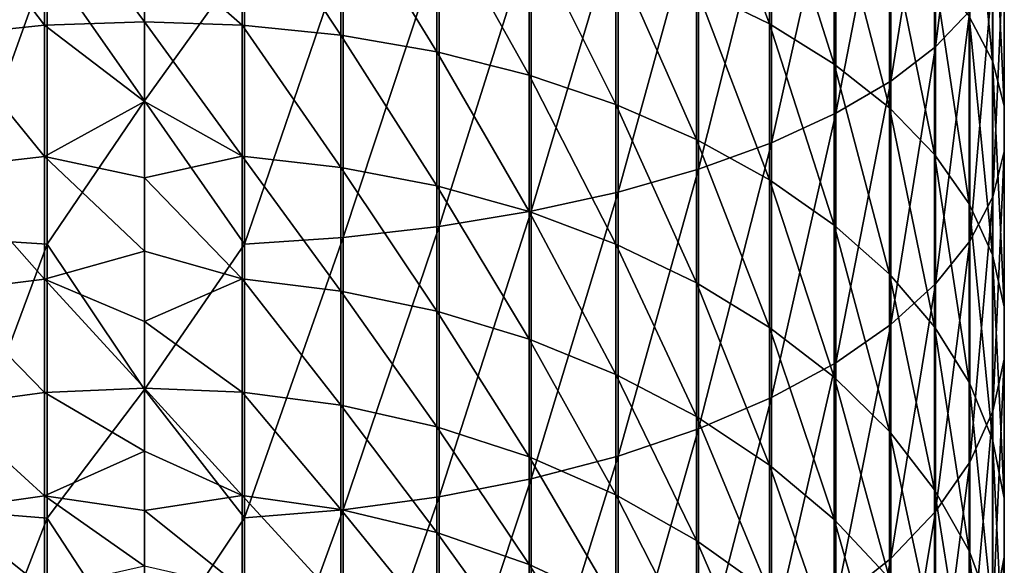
# Model space of a CAD drawing. Header units: metres. Extents: x -109 to 109, y -315 to 32.
# Tile 9 of 256: x -2 to 13, y -283 to -275. Entities that reach past the tile are written whole.
import ezdxf

# ---------------------------------------------------------------- set-up
doc = ezdxf.new("R2010")
doc.units = ezdxf.units.M
doc.layers.add('solid_K244242000C74_AAA', color=7, linetype='CONTINUOUS')

msp = doc.modelspace()

# ---------------------------------------------------------------- linework, layer by layer
at = {"layer": 'solid_K244242000C74_AAA'}
for points in [[(11.942195, -275.187073, 356.82077), (12.458194, -274.64267, 355.50647), (12.458194, -271.054108, 356.830383)], [(11.942195, -271.493713, 358.18335), (11.942195, -275.187073, 356.82077), (12.458194, -271.054108, 356.830383)], [(-1.471642, -273.897827, 365.582458), (0, -276.00174, 364.942902), (0, -271.517303, 366.386566)], [(1.509208, -273.896484, 365.578339), (0, -271.517303, 366.386566), (0, -276.00174, 364.942902)], [(11.264376, -275.704834, 358.07077), (11.942195, -275.187073, 356.82077), (11.942195, -271.493713, 358.18335)], [(11.264376, -271.911804, 359.470093), (11.264376, -275.704834, 358.07077), (11.942195, -271.493713, 358.18335)], [(12.798806, -275.395905, 348.56601), (12.447337, -274.727692, 347.254517), (12.447337, -271.786285, 348.610535)], [(12.798806, -272.349548, 349.970398), (12.798806, -275.395905, 348.56601), (12.447337, -271.786285, 348.610535)], [(9.436111, -274.840912, 341.245148), (8.333041, -274.299622, 340.361816), (8.333041, -271.90033, 341.705505)], [(9.436111, -272.370636, 342.628571), (9.436111, -274.840912, 341.245148), (8.333041, -271.90033, 341.705505)], [(10.433921, -276.188965, 359.239532), (11.264376, -275.704834, 358.07077), (11.264376, -271.911804, 359.470093)], [(10.433921, -272.302734, 360.673248), (10.433921, -276.188965, 359.239532), (11.264376, -271.911804, 359.470093)], [(9.462083, -276.632874, 360.311188), (10.433921, -276.188965, 359.239532), (10.433921, -272.302734, 360.673248)], [(9.462083, -272.661163, 361.776428), (9.462083, -276.632874, 360.311188), (10.433921, -272.302734, 360.673248)], [(10.41132, -275.445496, 342.231781), (9.436111, -274.840912, 341.245148), (9.436111, -272.370636, 342.628571)], [(10.41132, -272.895966, 343.659576), (10.41132, -275.445496, 342.231781), (9.436111, -272.370636, 342.628571)], [(12.976848, -276.078156, 349.904968), (12.798806, -275.395905, 348.56601), (12.798806, -272.349548, 349.970398)], [(12.976848, -272.924652, 351.358765), (12.976848, -276.078156, 349.904968), (12.798806, -272.349548, 349.970398)], [(8.362031, -277.030548, 361.271271), (9.462083, -276.632874, 360.311188), (9.462083, -272.661163, 361.776428)], [(8.362031, -272.9823, 362.76474), (8.362031, -277.030548, 361.271271), (9.462083, -272.661163, 361.776428)], [(-1.509208, -272.766541, 337.860107), (-1.509208, -274.86145, 336.460327), (-2.999478, -272.9039, 338.084229)], [(0, -274.809784, 336.389221), (-1.509208, -274.86145, 336.460327), (-1.509208, -272.766541, 337.860107)], [(0, -273.569397, 337.24649), (0, -274.809784, 336.389221), (-1.509208, -272.766541, 337.860107)], [(1.471642, -272.764282, 337.856415), (1.471642, -274.858917, 336.456818), (0, -273.569397, 337.24649)], [(2.96267, -275.010864, 336.665955), (1.471642, -274.858917, 336.456818), (1.471642, -272.764282, 337.856415)], [(2.96267, -272.899353, 338.076843), (2.96267, -275.010864, 336.665955), (1.471642, -272.764282, 337.856415)], [(4.413554, -275.263641, 337.013885), (2.96267, -275.010864, 336.665955), (2.96267, -272.899353, 338.076843)], [(4.413554, -273.124054, 338.443512), (4.413554, -275.263641, 337.013885), (2.96267, -272.899353, 338.076843)], [(11.245451, -276.105225, 343.308319), (10.41132, -275.445496, 342.231781), (10.41132, -272.895966, 343.659576)], [(11.245451, -273.469208, 344.784576), (11.245451, -276.105225, 343.308319), (10.41132, -272.895966, 343.659576)], [(-1.509208, -274.86145, 336.460327), (-2.999478, -275.015961, 336.672974), (-2.999478, -272.9039, 338.084229)], [(7.148671, -277.376587, 362.10675), (8.362031, -277.030548, 361.271271), (8.362031, -272.9823, 362.76474)], [(7.148671, -273.261749, 363.624786), (7.148671, -277.376587, 362.10675), (8.362031, -272.9823, 362.76474)], [(12.979049, -276.765167, 351.253296), (12.976848, -276.078156, 349.904968), (12.976848, -272.924652, 351.358765)], [(12.979049, -273.503754, 352.756836), (12.979049, -276.765167, 351.253296), (12.976848, -272.924652, 351.358765)], [(5.804632, -275.6138, 337.49585), (4.413554, -275.263641, 337.013885), (4.413554, -273.124054, 338.443512)], [(5.804632, -273.435333, 338.951447), (5.804632, -275.6138, 337.49585), (4.413554, -273.124054, 338.443512)], [(5.838444, -277.666351, 362.806274), (7.148671, -277.376587, 362.10675), (7.148671, -273.261749, 363.624786)], [(5.838444, -273.495728, 364.34491), (5.838444, -277.666351, 362.806274), (7.148671, -273.261749, 363.624786)], [(7.117056, -276.05661, 338.105316), (5.804632, -275.6138, 337.49585), (5.804632, -273.435333, 338.951447)], [(7.117056, -273.828949, 339.593811), (7.117056, -276.05661, 338.105316), (5.804632, -273.435333, 338.951447)], [(11.927203, -276.811127, 344.460266), (11.245451, -276.105225, 343.308319), (11.245451, -273.469208, 344.784576)], [(11.927203, -274.08255, 345.988342), (11.927203, -276.811127, 344.460266), (11.245451, -273.469208, 344.784576)], [(1.471642, -274.858917, 336.456818), (0, -274.809784, 336.389221), (0, -273.569397, 337.24649)], [(4.449104, -277.895874, 363.360413), (5.838444, -277.666351, 362.806274), (5.838444, -273.495728, 364.34491)], [(4.449104, -273.681061, 364.915344), (4.449104, -277.895874, 363.360413), (5.838444, -273.495728, 364.34491)], [(12.80538, -277.447632, 352.592743), (12.979049, -276.765167, 351.253296), (12.979049, -273.503754, 352.756836)], [(12.80538, -274.079041, 354.145691), (12.80538, -277.447632, 352.592743), (12.979049, -273.503754, 352.756836)], [(2.999478, -278.062073, 363.761597), (4.449104, -277.895874, 363.360413), (4.449104, -273.681061, 364.915344)], [(2.999478, -273.815247, 365.328339), (2.999478, -278.062073, 363.761597), (4.449104, -273.681061, 364.915344)], [(-2.96267, -273.817932, 365.336578), (-2.96267, -278.065399, 363.769623), (-1.471642, -273.897827, 365.582458)], [(-2.96267, -278.065399, 363.769623), (-1.471642, -278.164337, 364.008484), (-1.471642, -273.897827, 365.582458)], [(-1.471642, -273.897827, 365.582458), (-1.471642, -278.164337, 364.008484), (0, -276.00174, 364.942902)], [(1.509208, -273.896484, 365.578339), (0, -276.00174, 364.942902), (1.509208, -278.162659, 364.004456)], [(1.509208, -278.162659, 364.004456), (2.999478, -278.062073, 363.761597), (2.999478, -273.815247, 365.328339)], [(1.509208, -273.896484, 365.578339), (1.509208, -278.162659, 364.004456), (2.999478, -273.815247, 365.328339)], [(8.333041, -276.58609, 338.834045), (7.117056, -276.05661, 338.105316), (7.117056, -273.828949, 339.593811)], [(8.333041, -274.299622, 340.361816), (8.333041, -276.58609, 338.834045), (7.117056, -273.828949, 339.593811)], [(12.447337, -277.55365, 345.671936), (11.927203, -276.811127, 344.460266), (11.927203, -274.08255, 345.988342)], [(12.447337, -274.727692, 347.254517), (12.447337, -277.55365, 345.671936), (11.927203, -274.08255, 345.988342)], [(12.458194, -278.116333, 353.905121), (12.80538, -277.447632, 352.592743), (12.80538, -274.079041, 354.145691)], [(12.458194, -274.64267, 355.50647), (12.458194, -278.116333, 353.905121), (12.80538, -274.079041, 354.145691)], [(9.436111, -277.195007, 339.67218), (8.333041, -276.58609, 338.834045), (8.333041, -274.299622, 340.361816)], [(9.436111, -274.840912, 341.245148), (9.436111, -277.195007, 339.67218), (8.333041, -274.299622, 340.361816)], [(11.942195, -278.762177, 355.172638), (12.458194, -278.116333, 353.905121), (12.458194, -274.64267, 355.50647)], [(11.942195, -275.187073, 356.82077), (11.942195, -278.762177, 355.172638), (12.458194, -274.64267, 355.50647)], [(0, -274.809784, 336.389221), (0, -276.008423, 335.474426), (-1.509208, -274.86145, 336.460327)], [(1.471642, -276.83728, 334.897186), (0, -276.008423, 335.474426), (0, -274.809784, 336.389221)], [(1.471642, -274.858917, 336.456818), (1.471642, -276.83728, 334.897186), (0, -274.809784, 336.389221)], [(12.798806, -278.322693, 346.92691), (12.447337, -277.55365, 345.671936), (12.447337, -274.727692, 347.254517)], [(12.798806, -275.395905, 348.56601), (12.798806, -278.322693, 346.92691), (12.447337, -274.727692, 347.254517)], [(-1.509208, -274.86145, 336.460327), (-1.509208, -276.840088, 334.900482), (-2.999478, -275.015961, 336.672974)], [(0, -276.008423, 335.474426), (-1.509208, -276.840088, 334.900482), (-1.509208, -274.86145, 336.460327)], [(2.96267, -277.005188, 335.093781), (1.471642, -276.83728, 334.897186), (1.471642, -274.858917, 336.456818)], [(2.96267, -275.010864, 336.665955), (2.96267, -277.005188, 335.093781), (1.471642, -274.858917, 336.456818)], [(10.41132, -277.875153, 340.608337), (9.436111, -277.195007, 339.67218), (9.436111, -274.840912, 341.245148)], [(10.41132, -275.445496, 342.231781), (10.41132, -277.875153, 340.608337), (9.436111, -274.840912, 341.245148)], [(-1.509208, -276.840088, 334.900482), (-2.999478, -277.010803, 335.100372), (-2.999478, -275.015961, 336.672974)], [(4.413554, -277.284454, 335.420807), (2.96267, -277.005188, 335.093781), (2.96267, -275.010864, 336.665955)], [(4.413554, -275.263641, 337.013885), (4.413554, -277.284454, 335.420807), (2.96267, -275.010864, 336.665955)], [(5.804632, -277.671356, 335.87381), (4.413554, -277.284454, 335.420807), (4.413554, -275.263641, 337.013885)], [(5.804632, -275.6138, 337.49585), (5.804632, -277.671356, 335.87381), (4.413554, -275.263641, 337.013885)], [(11.264376, -279.376404, 356.378174), (11.942195, -278.762177, 355.172638), (11.942195, -275.187073, 356.82077)], [(11.264376, -275.704834, 358.07077), (11.264376, -279.376404, 356.378174), (11.942195, -275.187073, 356.82077)], [(12.976848, -279.10788, 348.208252), (12.798806, -278.322693, 346.92691), (12.798806, -275.395905, 348.56601)], [(12.976848, -276.078156, 349.904968), (12.976848, -279.10788, 348.208252), (12.798806, -275.395905, 348.56601)], [(11.245451, -278.61731, 341.629822), (10.41132, -277.875153, 340.608337), (10.41132, -275.445496, 342.231781)], [(11.245451, -276.105225, 343.308319), (11.245451, -278.61731, 341.629822), (10.41132, -275.445496, 342.231781)], [(7.117056, -278.160645, 336.446655), (5.804632, -277.671356, 335.87381), (5.804632, -275.6138, 337.49585)], [(7.117056, -276.05661, 338.105316), (7.117056, -278.160645, 336.446655), (5.804632, -275.6138, 337.49585)], [(10.433921, -279.950745, 357.505341), (11.264376, -279.376404, 356.378174), (11.264376, -275.704834, 358.07077)], [(10.433921, -276.188965, 359.239532), (10.433921, -279.950745, 357.505341), (11.264376, -275.704834, 358.07077)], [(0, -276.008423, 335.474426), (0, -277.162628, 334.504211), (-1.509208, -276.840088, 334.900482)], [(-1.471642, -278.164337, 364.008484), (0, -280.354218, 363.140045), (0, -276.00174, 364.942902)], [(1.509208, -278.162659, 364.004456), (0, -276.00174, 364.942902), (0, -280.354218, 363.140045)], [(1.471642, -276.83728, 334.897186), (0, -277.162628, 334.504211), (0, -276.008423, 335.474426)], [(8.333041, -278.745636, 337.131592), (7.117056, -278.160645, 336.446655), (7.117056, -276.05661, 338.105316)], [(8.333041, -276.58609, 338.834045), (8.333041, -278.745636, 337.131592), (7.117056, -276.05661, 338.105316)], [(11.927203, -279.411407, 342.722809), (11.245451, -278.61731, 341.629822), (11.245451, -276.105225, 343.308319)], [(11.927203, -276.811127, 344.460266), (11.927203, -279.411407, 342.722809), (11.245451, -276.105225, 343.308319)], [(12.979049, -279.89859, 349.498505), (12.976848, -279.10788, 348.208252), (12.976848, -276.078156, 349.904968)], [(12.979049, -276.765167, 351.253296), (12.979049, -279.89859, 349.498505), (12.976848, -276.078156, 349.904968)], [(9.462083, -280.477356, 358.538879), (10.433921, -279.950745, 357.505341), (10.433921, -276.188965, 359.239532)], [(9.462083, -276.632874, 360.311188), (9.462083, -280.477356, 358.538879), (10.433921, -276.188965, 359.239532)], [(9.436111, -279.418457, 337.919373), (8.333041, -278.745636, 337.131592), (8.333041, -276.58609, 338.834045)], [(9.436111, -277.195007, 339.67218), (9.436111, -279.418457, 337.919373), (8.333041, -276.58609, 338.834045)], [(8.362031, -280.949127, 359.464783), (9.462083, -280.477356, 358.538879), (9.462083, -276.632874, 360.311188)], [(8.362031, -277.030548, 361.271271), (8.362031, -280.949127, 359.464783), (9.462083, -276.632874, 360.311188)], [(12.80538, -280.684052, 350.780273), (12.979049, -279.89859, 349.498505), (12.979049, -276.765167, 351.253296)], [(12.80538, -277.447632, 352.592743), (12.80538, -280.684052, 350.780273), (12.979049, -276.765167, 351.253296)], [(-1.509208, -276.840088, 334.900482), (-1.509208, -278.690247, 333.190247), (-2.999478, -277.010803, 335.100372)], [(0, -278.269867, 333.480713), (-1.509208, -278.690247, 333.190247), (-1.509208, -276.840088, 334.900482)], [(0, -277.162628, 334.504211), (0, -278.269867, 333.480713), (-1.509208, -276.840088, 334.900482)], [(1.471642, -276.83728, 334.897186), (1.471642, -278.687164, 333.187164), (0, -277.162628, 334.504211)], [(2.96267, -278.869965, 333.369965), (1.471642, -278.687164, 333.187164), (1.471642, -276.83728, 334.897186)], [(2.96267, -277.005188, 335.093781), (2.96267, -278.869965, 333.369965), (1.471642, -276.83728, 334.897186)], [(12.447337, -280.246704, 343.872467), (11.927203, -279.411407, 342.722809), (11.927203, -276.811127, 344.460266)], [(12.447337, -277.55365, 345.671936), (12.447337, -280.246704, 343.872467), (11.927203, -276.811127, 344.460266)], [(-1.509208, -278.690247, 333.190247), (-2.999478, -278.876099, 333.376099), (-2.999478, -277.010803, 335.100372)], [(4.413554, -279.174072, 333.674072), (2.96267, -278.869965, 333.369965), (2.96267, -277.005188, 335.093781)], [(4.413554, -277.284454, 335.420807), (4.413554, -279.174072, 333.674072), (2.96267, -277.005188, 335.093781)], [(7.148671, -281.35968, 360.270508), (8.362031, -280.949127, 359.464783), (8.362031, -277.030548, 361.271271)], [(7.148671, -277.376587, 362.10675), (7.148671, -281.35968, 360.270508), (8.362031, -277.030548, 361.271271)], [(1.471642, -278.687164, 333.187164), (0, -278.269867, 333.480713), (0, -277.162628, 334.504211)], [(10.41132, -280.169952, 338.799255), (9.436111, -279.418457, 337.919373), (9.436111, -277.195007, 339.67218)], [(10.41132, -277.875153, 340.608337), (10.41132, -280.169952, 338.799255), (9.436111, -277.195007, 339.67218)], [(5.804632, -279.595306, 334.095306), (4.413554, -279.174072, 333.674072), (4.413554, -277.284454, 335.420807)], [(5.804632, -277.671356, 335.87381), (5.804632, -279.595306, 334.095306), (4.413554, -277.284454, 335.420807)], [(5.838444, -281.70343, 360.94516), (7.148671, -281.35968, 360.270508), (7.148671, -277.376587, 362.10675)], [(5.838444, -277.666351, 362.806274), (5.838444, -281.70343, 360.94516), (7.148671, -277.376587, 362.10675)], [(12.458194, -281.453644, 352.036133), (12.80538, -280.684052, 350.780273), (12.80538, -277.447632, 352.592743)], [(12.458194, -278.116333, 353.905121), (12.458194, -281.453644, 352.036133), (12.80538, -277.447632, 352.592743)], [(12.798806, -281.111847, 345.063263), (12.447337, -280.246704, 343.872467), (12.447337, -277.55365, 345.671936)], [(12.798806, -278.322693, 346.92691), (12.798806, -281.111847, 345.063263), (12.447337, -277.55365, 345.671936)], [(4.449104, -281.975708, 361.479584), (5.838444, -281.70343, 360.94516), (5.838444, -277.666351, 362.806274)], [(4.449104, -277.895874, 363.360413), (4.449104, -281.975708, 361.479584), (5.838444, -277.666351, 362.806274)], [(7.117056, -280.128021, 334.628021), (5.804632, -279.595306, 334.095306), (5.804632, -277.671356, 335.87381)], [(7.117056, -278.160645, 336.446655), (7.117056, -280.128021, 334.628021), (5.804632, -277.671356, 335.87381)], [(2.999478, -282.172882, 361.866516), (4.449104, -281.975708, 361.479584), (4.449104, -277.895874, 363.360413)], [(2.999478, -278.062073, 363.761597), (2.999478, -282.172882, 361.866516), (4.449104, -277.895874, 363.360413)], [(11.245451, -280.98996, 339.759369), (10.41132, -280.169952, 338.799255), (10.41132, -277.875153, 340.608337)], [(11.245451, -278.61731, 341.629822), (11.245451, -280.98996, 339.759369), (10.41132, -277.875153, 340.608337)], [(-2.96267, -278.065399, 363.769623), (-2.96267, -282.176819, 361.874237), (-1.471642, -278.164337, 364.008484)], [(1.509208, -282.292206, 362.100708), (2.999478, -282.172882, 361.866516), (2.999478, -278.062073, 363.761597)], [(1.509208, -278.162659, 364.004456), (1.509208, -282.292206, 362.100708), (2.999478, -278.062073, 363.761597)], [(-2.96267, -282.176819, 361.874237), (-1.471642, -282.294189, 362.104584), (-1.471642, -278.164337, 364.008484)], [(-1.471642, -278.164337, 364.008484), (-1.471642, -282.294189, 362.104584), (0, -280.354218, 363.140045)], [(1.509208, -278.162659, 364.004456), (0, -280.354218, 363.140045), (1.509208, -282.292206, 362.100708)], [(8.333041, -280.764954, 335.264954), (7.117056, -280.128021, 334.628021), (7.117056, -278.160645, 336.446655)], [(8.333041, -278.745636, 337.131592), (8.333041, -280.764954, 335.264954), (7.117056, -278.160645, 336.446655)], [(11.942195, -282.19693, 353.249084), (12.458194, -281.453644, 352.036133), (12.458194, -278.116333, 353.905121)], [(11.942195, -278.762177, 355.172638), (11.942195, -282.19693, 353.249084), (12.458194, -278.116333, 353.905121)], [(0, -278.269867, 333.480713), (0, -279.327667, 332.406158), (-1.509208, -278.690247, 333.190247)], [(1.471642, -278.687164, 333.187164), (0, -279.327667, 332.406158), (0, -278.269867, 333.480713)], [(12.976848, -281.995178, 346.279022), (12.798806, -281.111847, 345.063263), (12.798806, -278.322693, 346.92691)], [(12.976848, -279.10788, 348.208252), (12.976848, -281.995178, 346.279022), (12.798806, -278.322693, 346.92691)], [(-1.509208, -278.690247, 333.190247), (-1.509208, -280.400482, 331.340088), (-2.999478, -278.876099, 333.376099)], [(0, -280.333649, 331.28299), (-1.509208, -280.400482, 331.340088), (-1.509208, -278.690247, 333.190247)], [(0, -279.327667, 332.406158), (0, -280.333649, 331.28299), (-1.509208, -278.690247, 333.190247)], [(1.471642, -278.687164, 333.187164), (1.471642, -280.397186, 331.33728), (0, -279.327667, 332.406158)], [(2.96267, -280.593781, 331.505188), (1.471642, -280.397186, 331.33728), (1.471642, -278.687164, 333.187164)], [(2.96267, -278.869965, 333.369965), (2.96267, -280.593781, 331.505188), (1.471642, -278.687164, 333.187164)], [(11.927203, -281.867371, 340.786682), (11.245451, -280.98996, 339.759369), (11.245451, -278.61731, 341.629822)], [(11.927203, -279.411407, 342.722809), (11.927203, -281.867371, 340.786682), (11.245451, -278.61731, 341.629822)], [(9.436111, -281.497498, 335.997498), (8.333041, -280.764954, 335.264954), (8.333041, -278.745636, 337.131592)], [(9.436111, -279.418457, 337.919373), (9.436111, -281.497498, 335.997498), (8.333041, -278.745636, 337.131592)], [(11.264376, -282.90387, 354.402679), (11.942195, -282.19693, 353.249084), (11.942195, -278.762177, 355.172638)], [(11.264376, -279.376404, 356.378174), (11.264376, -282.90387, 354.402679), (11.942195, -278.762177, 355.172638)], [(-1.509208, -280.400482, 331.340088), (-2.999478, -280.600372, 331.510803), (-2.999478, -278.876099, 333.376099)], [(4.413554, -280.920807, 331.784454), (2.96267, -280.593781, 331.505188), (2.96267, -278.869965, 333.369965)], [(4.413554, -279.174072, 333.674072), (4.413554, -280.920807, 331.784454), (2.96267, -278.869965, 333.369965)], [(12.979049, -282.884644, 347.503296), (12.976848, -281.995178, 346.279022), (12.976848, -279.10788, 348.208252)], [(12.979049, -279.89859, 349.498505), (12.979049, -282.884644, 347.503296), (12.976848, -279.10788, 348.208252)], [(5.804632, -281.37381, 332.171356), (4.413554, -280.920807, 331.784454), (4.413554, -279.174072, 333.674072)], [(5.804632, -279.595306, 334.095306), (5.804632, -281.37381, 332.171356), (4.413554, -279.174072, 333.674072)], [(1.471642, -280.397186, 331.33728), (0, -280.333649, 331.28299), (0, -279.327667, 332.406158)], [(10.41132, -282.315735, 336.815735), (9.436111, -281.497498, 335.997498), (9.436111, -279.418457, 337.919373)], [(10.41132, -280.169952, 338.799255), (10.41132, -282.315735, 336.815735), (9.436111, -279.418457, 337.919373)], [(10.433921, -283.56485, 355.481323), (11.264376, -282.90387, 354.402679), (11.264376, -279.376404, 356.378174)], [(10.433921, -279.950745, 357.505341), (10.433921, -283.56485, 355.481323), (11.264376, -279.376404, 356.378174)], [(12.447337, -282.790283, 341.867279), (11.927203, -281.867371, 340.786682), (11.927203, -279.411407, 342.722809)], [(12.447337, -280.246704, 343.872467), (12.447337, -282.790283, 341.867279), (11.927203, -279.411407, 342.722809)], [(7.117056, -281.946655, 332.660645), (5.804632, -281.37381, 332.171356), (5.804632, -279.595306, 334.095306)], [(7.117056, -280.128021, 334.628021), (7.117056, -281.946655, 332.660645), (5.804632, -279.595306, 334.095306)], [(9.462083, -284.170929, 356.470367), (10.433921, -283.56485, 355.481323), (10.433921, -279.950745, 357.505341)], [(9.462083, -280.477356, 358.538879), (9.462083, -284.170929, 356.470367), (10.433921, -279.950745, 357.505341)], [(12.80538, -283.76825, 348.719452), (12.979049, -282.884644, 347.503296), (12.979049, -279.89859, 349.498505)], [(12.80538, -280.684052, 350.780273), (12.80538, -283.76825, 348.719452), (12.979049, -279.89859, 349.498505)], [(8.333041, -282.631592, 333.245636), (7.117056, -281.946655, 332.660645), (7.117056, -280.128021, 334.628021)], [(8.333041, -280.764954, 335.264954), (8.333041, -282.631592, 333.245636), (7.117056, -280.128021, 334.628021)], [(11.245451, -283.208527, 337.708527), (10.41132, -282.315735, 336.815735), (10.41132, -280.169952, 338.799255)], [(11.245451, -280.98996, 339.759369), (11.245451, -283.208527, 337.708527), (10.41132, -280.169952, 338.799255)], [(12.798806, -283.746216, 342.986511), (12.447337, -282.790283, 341.867279), (12.447337, -280.246704, 343.872467)], [(12.798806, -281.111847, 345.063263), (12.798806, -283.746216, 342.986511), (12.447337, -280.246704, 343.872467)], [(-1.509208, -280.400482, 331.340088), (-1.509208, -281.960327, 329.36145), (-2.999478, -280.600372, 331.510803)], [(0, -280.333649, 331.28299), (0, -281.285614, 330.113678), (-1.509208, -280.400482, 331.340088)], [(0, -281.285614, 330.113678), (-1.509208, -281.960327, 329.36145), (-1.509208, -280.400482, 331.340088)], [(-1.471642, -282.294189, 362.104584), (0, -284.546051, 360.989899), (0, -280.354218, 363.140045)], [(1.471642, -281.956818, 329.358917), (0, -281.285614, 330.113678), (0, -280.333649, 331.28299)], [(1.471642, -280.397186, 331.33728), (1.471642, -281.956818, 329.358917), (0, -280.333649, 331.28299)], [(1.509208, -282.292206, 362.100708), (0, -280.354218, 363.140045), (0, -284.546051, 360.989899)], [(2.96267, -282.165955, 329.510864), (1.471642, -281.956818, 329.358917), (1.471642, -280.397186, 331.33728)], [(2.96267, -280.593781, 331.505188), (2.96267, -282.165955, 329.510864), (1.471642, -280.397186, 331.33728)], [(8.362031, -284.713898, 357.356415), (9.462083, -284.170929, 356.470367), (9.462083, -280.477356, 358.538879)], [(8.362031, -280.949127, 359.464783), (8.362031, -284.713898, 357.356415), (9.462083, -280.477356, 358.538879)], [(-1.509208, -281.960327, 329.36145), (-2.999478, -282.172974, 329.515961), (-2.999478, -280.600372, 331.510803)], [(4.413554, -282.513885, 329.763641), (2.96267, -282.165955, 329.510864), (2.96267, -280.593781, 331.505188)], [(4.413554, -280.920807, 331.784454), (4.413554, -282.513885, 329.763641), (2.96267, -280.593781, 331.505188)], [(9.436111, -283.419373, 333.918457), (8.333041, -282.631592, 333.245636), (8.333041, -280.764954, 335.264954)], [(9.436111, -281.497498, 335.997498), (9.436111, -283.419373, 333.918457), (8.333041, -280.764954, 335.264954)], [(12.458194, -284.634003, 349.911072), (12.80538, -283.76825, 348.719452), (12.80538, -280.684052, 350.780273)], [(12.458194, -281.453644, 352.036133), (12.458194, -284.634003, 349.911072), (12.80538, -280.684052, 350.780273)], [(5.804632, -282.99585, 330.1138), (4.413554, -282.513885, 329.763641), (4.413554, -280.920807, 331.784454)], [(5.804632, -281.37381, 332.171356), (5.804632, -282.99585, 330.1138), (4.413554, -280.920807, 331.784454)], [(7.148671, -285.186401, 358.127441), (8.362031, -284.713898, 357.356415), (8.362031, -280.949127, 359.464783)], [(7.148671, -281.35968, 360.270508), (7.148671, -285.186401, 358.127441), (8.362031, -280.949127, 359.464783)], [(11.927203, -284.163849, 338.663849), (11.245451, -283.208527, 337.708527), (11.245451, -280.98996, 339.759369)], [(11.927203, -281.867371, 340.786682), (11.927203, -284.163849, 338.663849), (11.245451, -280.98996, 339.759369)], [(12.976848, -284.722168, 344.129242), (12.798806, -283.746216, 342.986511), (12.798806, -281.111847, 345.063263)], [(12.976848, -281.995178, 346.279022), (12.976848, -284.722168, 344.129242), (12.798806, -281.111847, 345.063263)], [(0, -281.285614, 330.113678), (0, -282.181458, 328.900818), (-1.509208, -281.960327, 329.36145)], [(1.471642, -281.956818, 329.358917), (0, -282.181458, 328.900818), (0, -281.285614, 330.113678)], [(5.838444, -285.582031, 358.773041), (7.148671, -285.186401, 358.127441), (7.148671, -281.35968, 360.270508)], [(5.838444, -281.70343, 360.94516), (5.838444, -285.582031, 358.773041), (7.148671, -281.35968, 360.270508)], [(7.117056, -283.605316, 330.55661), (5.804632, -282.99585, 330.1138), (5.804632, -281.37381, 332.171356)], [(7.117056, -281.946655, 332.660645), (7.117056, -283.605316, 330.55661), (5.804632, -281.37381, 332.171356)], [(10.41132, -284.299255, 334.669952), (9.436111, -283.419373, 333.918457), (9.436111, -281.497498, 335.997498)], [(10.41132, -282.315735, 336.815735), (10.41132, -284.299255, 334.669952), (9.436111, -281.497498, 335.997498)], [(11.942195, -285.470184, 351.061981), (12.458194, -284.634003, 349.911072), (12.458194, -281.453644, 352.036133)], [(11.942195, -282.19693, 353.249084), (11.942195, -285.470184, 351.061981), (12.458194, -281.453644, 352.036133)], [(4.449104, -285.895416, 359.284454), (5.838444, -285.582031, 358.773041), (5.838444, -281.70343, 360.94516)], [(4.449104, -281.975708, 361.479584), (4.449104, -285.895416, 359.284454), (5.838444, -281.70343, 360.94516)], [(-1.509208, -281.960327, 329.36145), (-1.509208, -283.360107, 327.266541), (-2.999478, -282.172974, 329.515961)], [(0, -283.019165, 327.647125), (-1.509208, -283.360107, 327.266541), (-1.509208, -281.960327, 329.36145)], [(0, -282.181458, 328.900818), (0, -283.019165, 327.647125), (-1.509208, -281.960327, 329.36145)], [(1.471642, -281.956818, 329.358917), (1.471642, -283.356415, 327.264282), (0, -282.181458, 328.900818)], [(2.96267, -283.576843, 327.399353), (1.471642, -283.356415, 327.264282), (1.471642, -281.956818, 329.358917)], [(2.96267, -282.165955, 329.510864), (2.96267, -283.576843, 327.399353), (1.471642, -281.956818, 329.358917)], [(8.333041, -284.334045, 331.08609), (7.117056, -283.605316, 330.55661), (7.117056, -281.946655, 332.660645)], [(8.333041, -282.631592, 333.245636), (8.333041, -284.334045, 331.08609), (7.117056, -281.946655, 332.660645)], [(12.447337, -285.168701, 339.668701), (11.927203, -284.163849, 338.663849), (11.927203, -281.867371, 340.786682)], [(12.447337, -282.790283, 341.867279), (12.447337, -285.168701, 339.668701), (11.927203, -281.867371, 340.786682)], [(2.999478, -286.122314, 359.654724), (4.449104, -285.895416, 359.284454), (4.449104, -281.975708, 361.479584)], [(2.999478, -282.172882, 361.866516), (2.999478, -286.122314, 359.654724), (4.449104, -281.975708, 361.479584)], [(12.979049, -285.704956, 345.279938), (12.976848, -284.722168, 344.129242), (12.976848, -281.995178, 346.279022)], [(12.979049, -282.884644, 347.503296), (12.979049, -285.704956, 345.279938), (12.976848, -281.995178, 346.279022)], [(-1.509208, -283.360107, 327.266541), (-2.999478, -283.584229, 327.4039), (-2.999478, -282.172974, 329.515961)], [(-2.96267, -282.176819, 361.874237), (-2.96267, -286.126831, 359.662109), (-1.471642, -282.294189, 362.104584)], [(1.471642, -283.356415, 327.264282), (0, -283.019165, 327.647125), (0, -282.181458, 328.900818)], [(1.509208, -286.259644, 359.878845), (2.999478, -286.122314, 359.654724), (2.999478, -282.172882, 361.866516)], [(1.509208, -282.292206, 362.100708), (1.509208, -286.259644, 359.878845), (2.999478, -282.172882, 361.866516)], [(4.413554, -283.943512, 327.624054), (2.96267, -283.576843, 327.399353), (2.96267, -282.165955, 329.510864)], [(4.413554, -282.513885, 329.763641), (4.413554, -283.943512, 327.624054), (2.96267, -282.165955, 329.510864)], [(11.264376, -286.265442, 352.156555), (11.942195, -285.470184, 351.061981), (11.942195, -282.19693, 353.249084)], [(11.264376, -282.90387, 354.402679), (11.264376, -286.265442, 352.156555), (11.942195, -282.19693, 353.249084)], [(-2.96267, -286.126831, 359.662109), (-1.471642, -286.261932, 359.882538), (-1.471642, -282.294189, 362.104584)], [(-1.471642, -282.294189, 362.104584), (-1.471642, -286.261932, 359.882538), (0, -284.546051, 360.989899)], [(1.509208, -282.292206, 362.100708), (0, -284.546051, 360.989899), (1.509208, -286.259644, 359.878845)], [(11.245451, -285.259369, 335.48996), (10.41132, -284.299255, 334.669952), (10.41132, -282.315735, 336.815735)], [(11.245451, -283.208527, 337.708527), (11.245451, -285.259369, 335.48996), (10.41132, -282.315735, 336.815735)], [(5.804632, -284.451447, 327.935333), (4.413554, -283.943512, 327.624054), (4.413554, -282.513885, 329.763641)], [(5.804632, -282.99585, 330.1138), (5.804632, -284.451447, 327.935333), (4.413554, -282.513885, 329.763641)], [(9.436111, -285.17218, 331.695007), (8.333041, -284.334045, 331.08609), (8.333041, -282.631592, 333.245636)], [(9.436111, -283.419373, 333.918457), (9.436111, -285.17218, 331.695007), (8.333041, -282.631592, 333.245636)], [(12.798806, -286.209473, 340.709473), (12.447337, -285.168701, 339.668701), (12.447337, -282.790283, 341.867279)], [(12.798806, -283.746216, 342.986511), (12.798806, -286.209473, 340.709473), (12.447337, -282.790283, 341.867279)], [(7.117056, -285.093811, 328.328949), (5.804632, -284.451447, 327.935333), (5.804632, -282.99585, 330.1138)], [(7.117056, -283.605316, 330.55661), (7.117056, -285.093811, 328.328949), (5.804632, -282.99585, 330.1138)], [(10.433921, -287.009033, 353.179993), (11.264376, -286.265442, 352.156555), (11.264376, -282.90387, 354.402679)], [(10.433921, -283.56485, 355.481323), (10.433921, -287.009033, 353.179993), (11.264376, -282.90387, 354.402679)], [(12.80538, -286.681274, 346.423035), (12.979049, -285.704956, 345.279938), (12.979049, -282.884644, 347.503296)], [(12.80538, -283.76825, 348.719452), (12.80538, -286.681274, 346.423035), (12.979049, -282.884644, 347.503296)]]:
    msp.add_3dface(points, dxfattribs=at)

doc.saveas('drawing.dxf')
